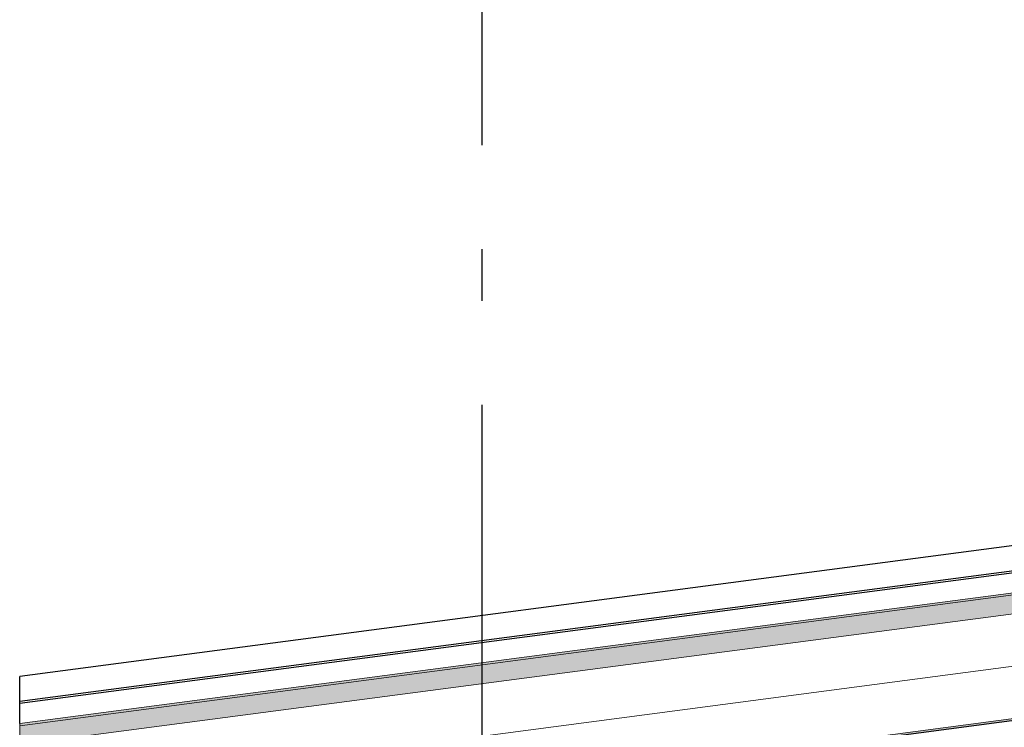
# Model space of a CAD drawing. Header units: millimetres. Extents: x -82116 to -57126, y -2070 to 21004.
# Tile 9 of 69: x -78118 to -77170, y 7555 to 8236. Entities that reach past the tile are written whole.
import ezdxf
from ezdxf.enums import TextEntityAlignment as Align

# ---------------------------------------------------------------- set-up
doc = ezdxf.new("R2010")
doc.units = ezdxf.units.MM
doc.header["$LTSCALE"] = 0.5
doc.header["$MEASUREMENT"] = 0
doc.linetypes.add('Akselinje', pattern=[1500, 1000, -200, 100, -200])
doc.linetypes.add('PLINE', pattern=[0])
for name, color, linetype in [('261- Primærkonstruksjon (tak)', 7, 'Continuous'), ('262- Taktekking (Skravur)(Nye konstruksjoner)', 7, 'Continuous'), ('265- Gesimser_ takrenner og nedløp(Nye konstruksjoner)', 7, 'Continuous'), ('82-- Modullinjer', 7, 'Continuous')]:
    doc.layers.add(name, color=color, linetype=linetype)
doc.layers.add('262- Taktekking(Nye konstruksjoner)', color=7, linetype='Continuous', lineweight=0)
doc.styles.add('GENERATED_STYLE_1', font='arial.ttf')

# ---------------------------------------------------------------- blocks, each defined once
blk = doc.blocks.new('Standard grid marker[1]', base_point=(-77673.16, 12565.45))
at = {"layer": '82-- Modullinjer', "linetype": 'Akselinje'}
blk.add_line((-77673.16, 12365.45), (-77673.16, 1550), dxfattribs=at)
at = {"layer": '82-- Modullinjer', "style": 'GENERATED_STYLE_1'}
for tag, p in [('AC_MarkerText_1_0', (-77673.16, 12902.95)), ('AC_MarkerText_1_1', (-77673.16, 1187.5))]:
    blk.add_attdef(tag, text='', height=175, rotation=360, dxfattribs=at).set_placement(p, align=Align.TOP_CENTER)

msp = doc.modelspace()

# ---------------------------------------------------------------- hatches: boundary and pattern name
at = {"layer": '262- Taktekking (Skravur)(Nye konstruksjoner)', "linetype": 'Continuous'}
msp.add_hatch(color=256, dxfattribs=at).paths.add_polyline_path([(-78118.16, 7556.47), (-64162.31, 9393.79), (-64163.03, 9395.7), (-64163, 9395.72), (-75268.16, 7933.7), (-78118.16, 7558.49)])
h = msp.add_hatch(dxfattribs=at)
h.set_pattern_fill('Prikker_tett', color=256, style=0, pattern_type=2)
h.set_pattern_definition([(0, (0, 0), (0, 43.30127), [0, -25]), (0, (12.5, 21.65), (0, 43.30127), [0, -25])])
h.paths.add_polyline_path([(-78118.16, 7435.43), (-64143.16, 9275.28), (-64143.16, 9277.29), (-78118.16, 7437.45)])
at = {"layer": '262- Taktekking(Nye konstruksjoner)', "linetype": 'Continuous'}
msp.add_hatch(color=256, dxfattribs=at).paths.add_polyline_path([(-78118.16, 7538.31), (-64143.16, 9378.16), (-64143.16, 9396.3), (-64162.3, 9393.78), (-64162.31, 9393.79), (-78118.16, 7556.47)])

# ---------------------------------------------------------------- linework, layer by layer
at = {"layer": '261- Primærkonstruksjon (tak)', "linetype": 'PLINE'}
msp.add_line((-64193.16, 9268.69), (-77818.16, 7474.93), dxfattribs=at)
at = {"layer": '262- Taktekking(Nye konstruksjoner)', "linetype": 'PLINE'}
for p, q in [((-64143.16, 9398.33), (-78118.16, 7558.49)), ((-64143.16, 9396.31), (-78118.16, 7556.47)), ((-64143.16, 9378.16), (-78118.16, 7538.31)), ((-64143.16, 9327.73), (-78118.16, 7487.88)), ((-64143.16, 9277.29), (-78118.16, 7437.45))]:
    msp.add_line(p, q, dxfattribs=at)
at = {"layer": '262- Taktekking(Nye konstruksjoner)', "linetype": 'PLINE', "flags": 128}
msp.add_lwpolyline([(-78118.16, 7558.49), (-78118.16, 7556.47), (-78118.16, 7538.31), (-78118.16, 7487.88), (-78118.16, 7437.45), (-78118.16, 7435.43)], dxfattribs=at)
at = {"layer": '265- Gesimser_ takrenner og nedløp(Nye konstruksjoner)', "linetype": 'PLINE'}
for p, q in [((-75356.16, 7967.55), (-78118.16, 7603.93)), ((-75356.16, 7943.26), (-78118.16, 7579.64)), ((-75356.16, 7941.46), (-78118.16, 7577.83)), ((-78118.16, 7579.64), (-78118.16, 7603.93)), ((-78118.16, 7577.83), (-78118.16, 7579.64)), ((-78118.16, 7558.49), (-78118.16, 7577.83))]:
    msp.add_line(p, q, dxfattribs=at)

# ---------------------------------------------------------------- block references
at = {"layer": '82-- Modullinjer', "linetype": 'PLINE'}
msp.add_blockref('Standard grid marker[1]', (-77673.16, 12565.45), dxfattribs=at)

doc.saveas('drawing.dxf')
